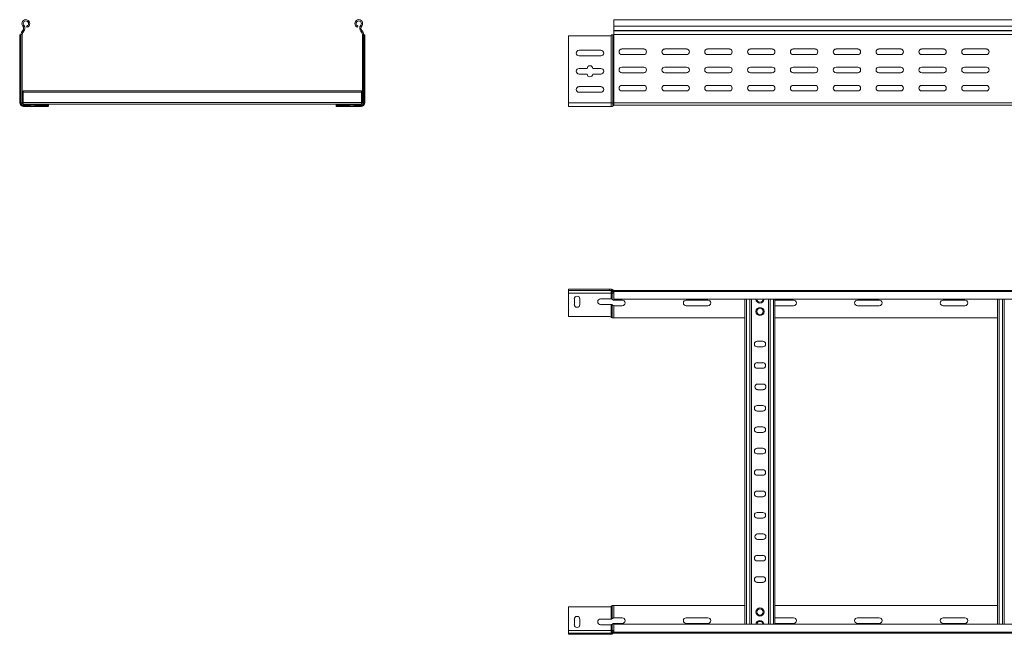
# Model space of a CAD drawing. Header units: millimetres. Extents: x -326 to 6469, y -6411 to -217.
# Tile 9 of 24: x -226 to 923, y -3328 to -2610. Entities that reach past the tile are written whole.
import ezdxf

# ---------------------------------------------------------------- set-up
doc = ezdxf.new("R2010")
doc.units = ezdxf.units.MM

msp = doc.modelspace()

# ---------------------------------------------------------------- linework, layer by layer
at = {"color": 7, "linetype": 'Continuous', "lineweight": 15}
for p, q in [((-221.5, -2616.6), (-222.7, -2617.5)), ((-217.7, -2619), (-218.2, -2617.5)), ((168.1, -2619), (168.6, -2617.5)), ((171.8, -2616.6), (173, -2617.5)), ((6414.4, -2610.1), (467.4, -2610.1)), ((467.4, -2610.1), (467.4, -2617.5)), ((467.4, -2617.5), (6414.4, -2617.5)), ((467.4, -2617.5), (467.4, -2622.8)), ((-226.3, -2628.6), (-226.3, -2628.2)), ((-226.3, -2707.1), (-226.3, -2628.6)), ((-225.6, -2627.6), (-225.3, -2627.6)), ((-225.3, -2707.1), (-225.3, -2627.6)), ((-225.3, -2627.6), (-224.8, -2627.6)), ((-224.8, -2627.3), (-223.3, -2627.3)), ((-224.8, -2627.3), (-224.8, -2707.1)), ((-223.3, -2627.3), (-223.3, -2707.1)), ((-222.8, -2622.8), (-223.2, -2623.2)), ((-222.1, -2624.2), (-223.2, -2623.2)), ((-222.8, -2622.8), (-221.7, -2623.9)), ((-221.7, -2623.9), (-222.1, -2624.2)), ((173.2, -2622.8), (172.1, -2623.9)), ((172.1, -2623.9), (172.4, -2624.2)), ((172.4, -2624.2), (173.5, -2623.2)), ((173.2, -2622.8), (173.5, -2623.2)), ((175.2, -2627.3), (173.7, -2627.3)), ((173.7, -2627.3), (173.7, -2707.1)), ((175.2, -2627.3), (175.2, -2707.1)), ((175.7, -2627.6), (175.2, -2627.6)), ((175.7, -2707.1), (175.7, -2627.6)), ((176, -2627.6), (175.7, -2627.6)), ((176.7, -2628.6), (176.6, -2628.2)), ((176.7, -2707.1), (176.7, -2628.6)), ((462.4, -2629.1), (414.4, -2629.1)), ((414.4, -2629.1), (414.4, -2707.1)), ((464.1, -2628.6), (464.6, -2628.2)), ((464.1, -2707.1), (464.1, -2628.6)), ((466, -2627.6), (466.3, -2627.6)), ((466.3, -2707.1), (466.3, -2627.6)), ((466.3, -2627.6), (467.4, -2627.6)), ((467.3, -2627.3), (6414.4, -2627.3)), ((467.4, -2622.8), (6414.4, -2622.8)), ((467.4, -2623.2), (467.4, -2622.8)), ((467.4, -2623.2), (6414.4, -2623.2)), ((467.4, -2623.2), (467.4, -2627.1)), ((467.4, -2707.1), (467.4, -2627.6)), ((426.7, -2645.8), (452.2, -2645.8)), ((452.2, -2652.3), (426.7, -2652.3)), ((502.2, -2644.3), (476.7, -2644.3)), ((476.7, -2650.8), (502.2, -2650.8)), ((552.2, -2644.3), (526.7, -2644.3)), ((526.7, -2650.8), (552.2, -2650.8)), ((602.2, -2644.3), (576.7, -2644.3)), ((576.7, -2650.8), (602.2, -2650.8)), ((652.2, -2644.3), (626.7, -2644.3)), ((626.7, -2650.8), (652.2, -2650.8)), ((702.2, -2644.3), (676.7, -2644.3)), ((676.7, -2650.8), (702.2, -2650.8)), ((752.2, -2644.3), (726.7, -2644.3)), ((726.7, -2650.8), (752.2, -2650.8)), ((802.2, -2644.3), (776.7, -2644.3)), ((776.7, -2650.8), (802.2, -2650.8)), ((852.2, -2644.3), (826.7, -2644.3)), ((826.7, -2650.8), (852.2, -2650.8)), ((902.2, -2644.3), (876.7, -2644.3)), ((876.7, -2650.8), (902.2, -2650.8)), ((502.2, -2665.6), (476.7, -2665.6)), ((552.2, -2665.6), (526.7, -2665.6)), ((602.2, -2665.6), (576.7, -2665.6)), ((652.2, -2665.6), (626.7, -2665.6)), ((702.2, -2665.6), (676.7, -2665.6)), ((752.2, -2665.6), (726.7, -2665.6)), ((802.2, -2665.6), (776.7, -2665.6)), ((852.2, -2665.6), (826.7, -2665.6)), ((902.2, -2665.6), (876.7, -2665.6)), ((426.7, -2667.1), (436.2, -2667.1)), ((436.2, -2673.6), (426.7, -2673.6)), ((442.7, -2667.1), (452.2, -2667.1)), ((452.2, -2673.6), (442.7, -2673.6)), ((476.7, -2672.1), (502.2, -2672.1)), ((526.7, -2672.1), (552.2, -2672.1)), ((576.7, -2672.1), (602.2, -2672.1)), ((626.7, -2672.1), (652.2, -2672.1)), ((676.7, -2672.1), (702.2, -2672.1)), ((726.7, -2672.1), (752.2, -2672.1)), ((776.7, -2672.1), (802.2, -2672.1)), ((826.7, -2672.1), (852.2, -2672.1)), ((876.7, -2672.1), (902.2, -2672.1)), ((426.7, -2688.3), (452.2, -2688.3)), ((502.2, -2686.8), (476.7, -2686.8)), ((552.2, -2686.8), (526.7, -2686.8)), ((602.2, -2686.8), (576.7, -2686.8)), ((652.2, -2686.8), (626.7, -2686.8)), ((702.2, -2686.8), (676.7, -2686.8)), ((752.2, -2686.8), (726.7, -2686.8)), ((802.2, -2686.8), (776.7, -2686.8)), ((852.2, -2686.8), (826.7, -2686.8)), ((902.2, -2686.8), (876.7, -2686.8)), ((-222.3, -2693.1), (172.7, -2693.1)), ((-222.3, -2693.1), (-222.3, -2694.9)), ((-222.3, -2694.9), (-222.3, -2706.8)), ((-222.3, -2694.9), (172.7, -2694.9)), ((172.7, -2693.1), (172.7, -2694.9)), ((172.7, -2694.9), (172.7, -2706.8)), ((452.2, -2694.8), (426.7, -2694.8)), ((476.7, -2693.3), (502.2, -2693.3)), ((526.7, -2693.3), (552.2, -2693.3)), ((576.7, -2693.3), (602.2, -2693.3)), ((625.6, -2693.1), (626.1, -2693.1)), ((626.7, -2693.3), (652.2, -2693.3)), ((649.7, -2693.1), (653.3, -2693.1)), ((676.7, -2693.3), (702.2, -2693.3)), ((726.7, -2693.3), (752.2, -2693.3)), ((776.7, -2693.3), (802.2, -2693.3)), ((826.7, -2693.3), (852.2, -2693.3)), ((876.7, -2693.3), (902.2, -2693.3)), ((-226.3, -2707.1), (-225.3, -2707.1)), ((-225.3, -2707.1), (-224.8, -2707.1)), ((-223.3, -2707.1), (-224.8, -2707.1)), ((-222.4, -2708), (-222.4, -2708.5)), ((-222.4, -2708), (-222.3, -2708)), ((-222.4, -2710), (-222.4, -2710.1)), ((-222.4, -2710.1), (-221.8, -2710.1)), ((-222.3, -2706.8), (172.7, -2706.8)), ((-222.3, -2706.8), (-222.3, -2708.5)), ((-221.8, -2710.1), (-221.8, -2708.6)), ((-221.8, -2708.6), (-192.8, -2708.6)), ((-221.8, -2710.1), (-192.8, -2710.1)), ((-221.8, -2710.6), (-221.8, -2710.1)), ((-221.8, -2710.6), (-213.9, -2710.6)), ((-221.8, -2711.6), (-221.8, -2710.6)), ((-221.8, -2711.6), (-215.1, -2711.6)), ((-215.1, -2711.6), (-208.6, -2711.6)), ((-208.6, -2711.6), (-208.6, -2710.1)), ((-208.6, -2711.6), (-193.8, -2711.6)), ((-207.4, -2710.6), (-192.8, -2710.6)), ((-193.4, -2711.5), (-193.8, -2711.6)), ((-192.8, -2708.6), (143.2, -2708.6)), ((-192.8, -2708.6), (-192.8, -2710.1)), ((-192.8, -2710.6), (-192.8, -2710.1)), ((-192.8, -2710.9), (-192.8, -2710.6)), ((143.2, -2708.6), (143.2, -2710.1)), ((172.2, -2708.6), (143.2, -2708.6)), ((172.2, -2710.1), (143.2, -2710.1)), ((143.2, -2710.6), (143.2, -2710.1)), ((157.7, -2710.6), (143.2, -2710.6)), ((143.2, -2710.9), (143.2, -2710.6)), ((143.8, -2711.5), (144.2, -2711.6)), ((158.9, -2711.6), (144.2, -2711.6)), ((158.9, -2711.6), (158.9, -2710.1)), ((165.4, -2711.6), (158.9, -2711.6)), ((172.2, -2710.6), (164.2, -2710.6)), ((172.2, -2711.6), (165.4, -2711.6)), ((172.2, -2710.1), (172.2, -2708.6)), ((172.2, -2710.1), (172.8, -2710.1)), ((172.2, -2710.6), (172.2, -2710.1)), ((172.2, -2711.6), (172.2, -2710.6)), ((172.7, -2706.8), (172.7, -2708.5)), ((172.7, -2708), (172.8, -2708)), ((172.8, -2708.5), (172.8, -2708)), ((172.8, -2710.1), (172.8, -2710)), ((173.7, -2707.1), (175.2, -2707.1)), ((175.7, -2707.1), (175.2, -2707.1)), ((176.7, -2707.1), (175.7, -2707.1)), ((414.4, -2707.1), (464.1, -2707.1)), ((414.4, -2707.1), (414.4, -2711.6)), ((414.4, -2711.6), (464.1, -2711.6)), ((464.1, -2707.1), (464.1, -2711.6)), ((464.1, -2707.1), (466.3, -2707.1)), ((466.3, -2707.1), (466.3, -2710.6)), ((466.3, -2707.1), (467.4, -2707.1)), ((467.4, -2707.1), (467.4, -2710.1)), ((467.4, -2707.1), (6414.4, -2707.1)), ((467.4, -2710.1), (635, -2710.1)), ((635, -2710.1), (640.9, -2710.1)), ((640.9, -2710.1), (1520, -2710.1)), ((414.4, -2924.9), (414.4, -2926.4)), ((462.4, -2924.9), (414.4, -2924.9)), ((414.4, -2926.4), (462.4, -2926.4)), ((414.4, -2929.4), (414.4, -2926.4)), ((464.1, -2929.4), (414.4, -2929.4)), ((414.4, -2956.9), (414.4, -2929.4)), ((462.4, -2926.4), (462.4, -2924.9)), ((462.4, -2924.9), (464.1, -2924.9)), ((464.1, -2926.4), (462.4, -2926.4)), ((464.1, -2924.9), (464.6, -2925)), ((464.6, -2926.5), (464.1, -2926.4)), ((464.1, -2926.4), (464.1, -2929.4)), ((465.2, -2929.4), (464.1, -2929.4)), ((464.1, -2929.4), (464.1, -2936.2)), ((464.6, -2925), (464.6, -2926.5)), ((465.2, -2926.9), (465.2, -2929.4)), ((467.4, -2929.4), (465.2, -2929.4)), ((465.2, -2929.4), (465.2, -2936.5)), ((466, -2925.6), (466, -2927.6)), ((466.9, -2927.9), (466.9, -2926.4)), ((466.9, -2926.4), (467.3, -2926.4)), ((467.3, -2926.4), (6414.4, -2926.4)), ((467.4, -2927.5), (467.4, -2926.4)), ((6414.4, -2927.5), (467.4, -2927.5)), ((467.4, -2936.6), (467.4, -2927.5)), ((421.2, -2942.7), (421.2, -2936.2)), ((427.7, -2936.2), (427.7, -2942.7)), ((451.7, -2936.2), (464.1, -2936.2)), ((464.1, -2942.7), (451.7, -2942.7)), ((464.1, -2942.7), (464.1, -2957.4)), ((467.4, -2936.6), (6414.4, -2936.6)), ((477.2, -2937.7), (467.4, -2937.7)), ((577.2, -2937.7), (551.7, -2937.7)), ((620.4, -3316.2), (620.4, -2936.6)), ((627.9, -3316.2), (627.9, -2936.6)), ((647.9, -3316.2), (647.9, -2936.6)), ((655.4, -3316.2), (655.4, -2936.6)), ((677.2, -2937.7), (655.4, -2937.7)), ((777.2, -2937.7), (751.7, -2937.7)), ((877.2, -2937.7), (851.7, -2937.7)), ((915.4, -3316.2), (915.4, -2936.6)), ((922.9, -3316.2), (922.9, -2936.6)), ((465.2, -2943), (465.2, -2958.2)), ((467.4, -2944.2), (467.4, -2958.4)), ((467.4, -2944.2), (477.2, -2944.2)), ((551.7, -2944.2), (577.2, -2944.2)), ((655.4, -2944.2), (677.2, -2944.2)), ((751.7, -2944.2), (777.2, -2944.2)), ((851.7, -2944.2), (877.2, -2944.2)), ((462.4, -2956.9), (414.4, -2956.9)), ((464.1, -2957.4), (464.6, -2957.8)), ((467.4, -2958.4), (466, -2958.4)), ((467.4, -2958.4), (620.4, -2958.4)), ((655.4, -2958.4), (915.4, -2958.4)), ((641.2, -2985.7), (634.7, -2985.7)), ((634.7, -2992.2), (641.2, -2992.2)), ((641.2, -3010.7), (634.7, -3010.7)), ((634.7, -3017.2), (641.2, -3017.2)), ((641.7, -3035.7), (635.2, -3035.7)), ((635.2, -3042.2), (641.7, -3042.2)), ((641.2, -3060.7), (634.7, -3060.7)), ((634.7, -3067.2), (641.2, -3067.2)), ((641.2, -3085.7), (634.7, -3085.7)), ((634.7, -3092.2), (641.2, -3092.2)), ((641.2, -3110.7), (634.7, -3110.7)), ((634.7, -3117.2), (641.2, -3117.2)), ((641.2, -3135.7), (634.7, -3135.7)), ((634.7, -3142.2), (641.2, -3142.2)), ((641.2, -3160.7), (634.7, -3160.7)), ((634.7, -3167.2), (641.2, -3167.2)), ((641.2, -3185.7), (634.7, -3185.7)), ((634.7, -3192.2), (641.2, -3192.2)), ((641.7, -3210.7), (635.2, -3210.7)), ((635.2, -3217.2), (641.7, -3217.2)), ((641.2, -3235.7), (634.7, -3235.7)), ((634.7, -3242.2), (641.2, -3242.2)), ((641.2, -3260.7), (634.7, -3260.7)), ((634.7, -3267.2), (641.2, -3267.2)), ((462.4, -3295.9), (414.4, -3295.9)), ((414.4, -3295.9), (414.4, -3323.4)), ((464.1, -3295.4), (464.6, -3295)), ((464.1, -3310.2), (464.1, -3295.4)), ((465.2, -3309.9), (465.2, -3294.6)), ((467.4, -3294.4), (466, -3294.4)), ((467.4, -3308.7), (467.4, -3294.4)), ((467.4, -3294.4), (620.4, -3294.4)), ((655.4, -3294.4), (915.4, -3294.4)), ((421.2, -3310.2), (421.2, -3316.7)), ((427.7, -3316.7), (427.7, -3310.2)), ((464.1, -3310.2), (451.7, -3310.2)), ((467.4, -3308.7), (477.2, -3308.7)), ((551.7, -3308.7), (577.2, -3308.7)), ((655.4, -3308.7), (677.2, -3308.7)), ((751.7, -3308.7), (777.2, -3308.7)), ((851.7, -3308.7), (877.2, -3308.7)), ((451.7, -3316.7), (464.1, -3316.7)), ((464.1, -3323.4), (464.1, -3316.7)), ((465.2, -3323.4), (465.2, -3316.4)), ((477.2, -3315.2), (467.4, -3315.2)), ((6414.4, -3316.2), (467.4, -3316.2)), ((467.4, -3316.2), (467.4, -3325.3)), ((577.2, -3315.2), (551.7, -3315.2)), ((677.2, -3315.2), (655.4, -3315.2)), ((777.2, -3315.2), (751.7, -3315.2)), ((877.2, -3315.2), (851.7, -3315.2)), ((464.1, -3323.4), (414.4, -3323.4)), ((414.4, -3323.4), (414.4, -3326.4)), ((414.4, -3327.9), (414.4, -3326.4)), ((414.4, -3326.4), (462.4, -3326.4)), ((462.4, -3327.9), (414.4, -3327.9)), ((462.4, -3326.4), (462.4, -3327.9)), ((464.1, -3326.4), (462.4, -3326.4)), ((462.4, -3327.9), (464.1, -3327.9)), ((464.1, -3326.4), (464.1, -3323.4)), ((465.2, -3323.4), (464.1, -3323.4)), ((464.6, -3326.3), (464.1, -3326.4)), ((464.1, -3327.9), (464.6, -3327.9)), ((464.6, -3327.9), (464.6, -3326.3)), ((465.2, -3325.9), (465.2, -3323.4)), ((467.4, -3323.4), (465.2, -3323.4)), ((466, -3327.2), (466, -3325.3)), ((466.9, -3324.9), (466.9, -3326.4)), ((466.9, -3326.4), (467.3, -3326.4)), ((467.3, -3326.4), (6414.4, -3326.4)), ((467.4, -3325.3), (6414.4, -3325.3)), ((467.4, -3325.3), (467.4, -3326.4))]:
    msp.add_line(p, q, dxfattribs=at)
at = {"color": 8, "linetype": 'Continuous', "lineweight": 15}
for p, q in [((626.1, -2693.3), (626.1, -2693.1)), ((649.7, -2693.1), (649.7, -2693.3)), ((-207.8, -2711.1), (-207.8, -2710.1)), ((158.2, -2711.1), (158.2, -2710.1)), ((467.4, -2936.6), (467.4, -2937.7)), ((622.2, -3316.2), (622.2, -2936.6)), ((626.1, -3316.2), (626.1, -2936.6)), ((649.7, -3316.2), (649.7, -2936.6)), ((653.6, -3316.2), (653.6, -2936.6)), ((917.2, -3316.2), (917.2, -2936.6)), ((921.1, -3316.2), (921.1, -2936.6)), ((467.4, -3316.2), (467.4, -3315.2))]:
    msp.add_line(p, q, dxfattribs=at)
at = {"color": 7, "linetype": 'Continuous', "lineweight": 15}
for centre, radius in [((637.9, -2950.9), 4.75), ((637.9, -2950.9), 3.75), ((637.9, -3301.9), 4.75), ((637.9, -3301.9), 3.75)]:
    msp.add_circle(centre, radius, dxfattribs=at)
for centre, radius, start, end in [((-219.1, -2614.6), 4.55, 288.1, 219.6816), ((-225.7, -2620.1), 4, 316.4649, 39.6816), ((-219.1, -2614.6), 3.05, 288.1, 219.6816), ((-225.7, -2620.1), 5.5, 316.4649, 39.6816), ((169.5, -2614.6), 4.55, 320.3184, 251.9), ((169.5, -2614.6), 3.05, 320.3184, 251.9), ((176.1, -2620.1), 5.5, 140.3184, 223.5351), ((176.1, -2620.1), 4, 140.3184, 223.5351), ((-218.8, -2627.3), 6, 136.4649, 180), ((-218.8, -2627.3), 4.5, 136.4649, 180), ((169.2, -2627.3), 4.5, 0, 43.5351), ((169.2, -2627.3), 6, 0, 43.5351), ((462.4, -2626.1), 3, 270, 303.007), ((466.9, -2627.1), 0.5, 270, 328.6677), ((426.7, -2649.1), 3.25, 90, 270), ((452.2, -2649.1), 3.25, 270, 90), ((476.7, -2647.6), 3.25, 90, 270), ((502.2, -2647.6), 3.25, 270, 90), ((526.7, -2647.6), 3.25, 90, 270), ((552.2, -2647.6), 3.25, 270, 90), ((576.7, -2647.6), 3.25, 90, 270), ((602.2, -2647.6), 3.25, 270, 90), ((626.7, -2647.6), 3.25, 90, 270), ((652.2, -2647.6), 3.25, 270, 90), ((676.7, -2647.6), 3.25, 90, 270), ((702.2, -2647.6), 3.25, 270, 90), ((726.7, -2647.6), 3.25, 90, 270), ((752.2, -2647.6), 3.25, 270, 90), ((776.7, -2647.6), 3.25, 90, 270), ((802.2, -2647.6), 3.25, 270, 90), ((826.7, -2647.6), 3.25, 90, 270), ((852.2, -2647.6), 3.25, 270, 90), ((876.7, -2647.6), 3.25, 90, 270), ((902.2, -2647.6), 3.25, 270, 90), ((439.4, -2667.1), 3.25, 0, 180), ((476.7, -2668.8), 3.25, 90, 270), ((502.2, -2668.8), 3.25, 270, 90), ((526.7, -2668.8), 3.25, 90, 270), ((552.2, -2668.8), 3.25, 270, 90), ((576.7, -2668.8), 3.25, 90, 270), ((602.2, -2668.8), 3.25, 270, 90), ((626.7, -2668.8), 3.25, 90, 270), ((652.2, -2668.8), 3.25, 270, 90), ((676.7, -2668.8), 3.25, 90, 270), ((702.2, -2668.8), 3.25, 270, 90), ((726.7, -2668.8), 3.25, 90, 270), ((752.2, -2668.8), 3.25, 270, 90), ((776.7, -2668.8), 3.25, 90, 270), ((802.2, -2668.8), 3.25, 270, 90), ((826.7, -2668.8), 3.25, 90, 270), ((852.2, -2668.8), 3.25, 270, 90), ((876.7, -2668.8), 3.25, 90, 270), ((902.2, -2668.8), 3.25, 270, 90), ((426.7, -2670.3), 3.25, 90, 270), ((439.4, -2673.6), 3.25, 180, 0), ((452.2, -2670.3), 3.25, 270, 90), ((426.7, -2691.6), 3.25, 90, 270), ((452.2, -2691.6), 3.25, 270, 90), ((476.7, -2690.1), 3.25, 90, 270), ((502.2, -2690.1), 3.25, 270, 90), ((526.7, -2690.1), 3.25, 90, 270), ((552.2, -2690.1), 3.25, 270, 90), ((576.7, -2690.1), 3.25, 90, 270), ((602.2, -2690.1), 3.25, 270, 90), ((626.7, -2690.1), 3.25, 90, 270), ((652.2, -2690.1), 3.25, 270, 90), ((676.7, -2690.1), 3.25, 90, 270), ((702.2, -2690.1), 3.25, 270, 90), ((726.7, -2690.1), 3.25, 90, 270), ((752.2, -2690.1), 3.25, 270, 90), ((776.7, -2690.1), 3.25, 90, 270), ((802.2, -2690.1), 3.25, 270, 90), ((826.7, -2690.1), 3.25, 90, 270), ((852.2, -2690.1), 3.25, 270, 90), ((876.7, -2690.1), 3.25, 90, 270), ((902.2, -2690.1), 3.25, 270, 90), ((626.1, -2694.9), 1.8, 63.4372, 90), ((649.7, -2694.9), 1.8, 90, 116.5628), ((-221.8, -2707.1), 4.5, 180, 270), ((-221.8, -2707.1), 3.5, 180, 270), ((-221.8, -2707.1), 3, 180, 270), ((-221.8, -2707.1), 1.5, 180, 270), ((172.2, -2707.1), 3, 270, 0), ((172.2, -2707.1), 1.5, 270, 0), ((172.2, -2707.1), 3.5, 270, 0), ((172.2, -2707.1), 4.5, 270, 0), ((464.1, -2708.6), 3, 270, 318.1897), ((467.4, -2711.6), 1.5, 90, 138.1897), ((464.1, -2927.9), 3, 41.8103, 49.797), ((467.4, -2924.9), 3, 241.8009, 260.4059), ((467.4, -2924.9), 1.5, 221.8103, 270), ((424.4, -2936.2), 3.25, 0, 180), ((424.4, -2942.7), 3.25, 180, 360), ((451.7, -2939.4), 3.25, 90, 270), ((477.2, -2940.9), 3.25, 270, 90), ((551.7, -2940.9), 3.25, 90, 270), ((577.2, -2940.9), 3.25, 270, 90), ((637.9, -2936.3), 4.75, 183.9233, 356.0767), ((677.2, -2940.9), 3.25, 270, 90), ((751.7, -2940.9), 3.25, 90, 270), ((777.2, -2940.9), 3.25, 270, 90), ((851.7, -2940.9), 3.25, 90, 270), ((877.2, -2940.9), 3.25, 270, 90), ((462.4, -2959.9), 3, 56.993, 90), ((634.7, -2988.9), 3.25, 90, 270), ((641.2, -2988.9), 3.25, 270, 90), ((634.7, -3013.9), 3.25, 89.9999, 269.9999), ((641.2, -3013.9), 3.25, 269.9999, 89.9999), ((635.2, -3038.9), 3.25, 90, 270), ((641.7, -3038.9), 3.25, 270, 90), ((634.7, -3063.9), 3.25, 90.0001, 270.0001), ((641.2, -3063.9), 3.25, 270.0001, 90.0001), ((634.7, -3088.9), 3.25, 90, 270), ((641.2, -3088.9), 3.25, 270, 90), ((634.7, -3113.9), 3.25, 89.9999, 269.9999), ((641.2, -3113.9), 3.25, 269.9999, 89.9999), ((634.7, -3138.9), 3.25, 90.0001, 270.0001), ((641.2, -3138.9), 3.25, 270.0001, 90.0001), ((634.7, -3163.9), 3.25, 90, 270), ((641.2, -3163.9), 3.25, 270, 90), ((634.7, -3188.9), 3.25, 89.9999, 269.9999), ((641.2, -3188.9), 3.25, 269.9999, 89.9999), ((635.2, -3213.9), 3.25, 90, 270), ((641.7, -3213.9), 3.25, 270, 90), ((634.7, -3238.9), 3.25, 90.0001, 270.0001), ((641.2, -3238.9), 3.25, 270.0001, 90.0001), ((634.7, -3263.9), 3.25, 90, 270), ((641.2, -3263.9), 3.25, 270, 90), ((462.4, -3292.9), 3, 270, 303.007), ((424.4, -3310.2), 3.25, 0, 180), ((451.7, -3313.4), 3.25, 90, 270), ((477.2, -3311.9), 3.25, 270, 90), ((551.7, -3311.9), 3.25, 90, 270), ((577.2, -3311.9), 3.25, 270, 90), ((677.2, -3311.9), 3.25, 270, 90), ((751.7, -3311.9), 3.25, 90, 270), ((777.2, -3311.9), 3.25, 270, 90), ((851.7, -3311.9), 3.25, 90, 270), ((877.2, -3311.9), 3.25, 270, 90), ((424.4, -3316.7), 3.25, 180, 0), ((637.9, -3316.5), 4.75, 3.9233, 176.0767), ((467.4, -3327.9), 3, 99.5941, 118.1991), ((464.1, -3324.9), 3, 310.203, 318.1897), ((467.4, -3327.9), 1.5, 90, 138.1897)]:
    msp.add_arc(centre, radius, start, end, dxfattribs=at)
at = {"color": 8, "linetype": 'Continuous', "lineweight": 15}
for centre, start, end in [((637.9, -2936.3), 184.9719, 355.0281), ((637.9, -3316.5), 4.9719, 175.0281)]:
    msp.add_arc(centre, 3.75, start, end, dxfattribs=at)
at = {"color": 7, "linetype": 'Continuous', "lineweight": 15}
for points, knots in [([(-226.3, -2628.2), (-226.3, -2628.1), (-226.2, -2627.9), (-226.1, -2627.7), (-225.8, -2627.6), (-225.7, -2627.6), (-225.6, -2627.6)], [0, 0, 0, 0, 0.1556603, 0.5147401, 0.8545998, 1, 1, 1, 1]), ([(176.6, -2628.2), (176.6, -2628.1), (176.6, -2627.9), (176.4, -2627.7), (176.2, -2627.6), (176, -2627.6), (176, -2627.6)], [0, 0, 0, 0, 0.155661, 0.51474, 0.854596, 1, 1, 1, 1]), ([(464.6, -2628.2), (464.6, -2628.1), (464.8, -2627.9), (465.3, -2627.7), (465.7, -2627.6), (465.9, -2627.6), (466, -2627.6)], [0, 0, 0, 0, 0.1556603, 0.5147401, 0.8545998, 1, 1, 1, 1]), ([(467.3, -2627.3), (467.4, -2627.3), (467.4, -2627.2), (467.4, -2627.1), (467.4, -2627.1)], [0, 0, 0, 0, 0.614561, 1, 1, 1, 1]), ([(-214.3, -2711.1), (-214.5, -2711.2), (-214.8, -2711.4), (-215, -2711.6), (-215.1, -2711.6), (-215.1, -2711.6)], [0, 0, 0, 0, 0.406994, 0.751645, 1, 1, 1, 1]), ([(-213.9, -2710.6), (-214, -2710.7), (-214.1, -2710.9), (-214.3, -2711), (-214.3, -2711.1)], [0, 0, 0, 0, 0.771548, 1, 1, 1, 1]), ([(-213.6, -2710.1), (-213.6, -2710.1), (-213.6, -2710.1), (-213.7, -2710.3), (-213.8, -2710.5), (-213.9, -2710.6)], [0, 0, 0, 0, 0.346223, 0.691464, 1, 1, 1, 1]), ([(-208.6, -2711.6), (-208.6, -2711.6), (-208.5, -2711.5), (-208.2, -2711.3), (-208, -2711.2), (-207.8, -2711.1)], [0, 0, 0, 0, 0.33385, 0.666064, 1, 1, 1, 1]), ([(-207.8, -2711.1), (-207.7, -2711), (-207.5, -2710.8), (-207.4, -2710.6), (-207.4, -2710.6)], [0, 0, 0, 0, 0.7716616, 1, 1, 1, 1]), ([(-207.4, -2710.6), (-207.3, -2710.5), (-207.2, -2710.2), (-207.1, -2710.1), (-207.1, -2710.1), (-207.1, -2710.1)], [0, 0, 0, 0, 0.406642, 0.815457, 1, 1, 1, 1]), ([(-192.8, -2710.9), (-192.8, -2711), (-192.9, -2711.3), (-193.1, -2711.5), (-193.3, -2711.5), (-193.4, -2711.5)], [0, 0, 0, 0, 0.373725, 0.749305, 1, 1, 1, 1]), ([(143.2, -2710.9), (143.2, -2711), (143.2, -2711.3), (143.4, -2711.5), (143.7, -2711.5), (143.8, -2711.5)], [0, 0, 0, 0, 0.3737254, 0.7493045, 1, 1, 1, 1]), ([(157.7, -2710.6), (157.7, -2710.5), (157.5, -2710.2), (157.4, -2710.1), (157.4, -2710.1), (157.4, -2710.1)], [0, 0, 0, 0, 0.406643, 0.815457, 1, 1, 1, 1]), ([(158.2, -2711.1), (158, -2711), (157.9, -2710.8), (157.7, -2710.6), (157.7, -2710.6)], [0, 0, 0, 0, 0.771656, 1, 1, 1, 1]), ([(158.9, -2711.6), (158.9, -2711.6), (158.9, -2711.5), (158.6, -2711.3), (158.3, -2711.2), (158.2, -2711.1)], [0, 0, 0, 0, 0.333849, 0.666062, 1, 1, 1, 1]), ([(163.9, -2710.1), (163.9, -2710.1), (164, -2710.1), (164.1, -2710.3), (164.2, -2710.5), (164.2, -2710.6)], [0, 0, 0, 0, 0.346222, 0.691458, 1, 1, 1, 1]), ([(164.2, -2710.6), (164.3, -2710.7), (164.4, -2710.9), (164.6, -2711), (164.7, -2711.1)], [0, 0, 0, 0, 0.7715487, 1, 1, 1, 1]), ([(164.7, -2711.1), (164.8, -2711.2), (165.2, -2711.4), (165.4, -2711.6), (165.4, -2711.6), (165.4, -2711.6)], [0, 0, 0, 0, 0.406994, 0.751645, 1, 1, 1, 1]), ([(464.6, -2925), (464.6, -2925), (464.8, -2925), (465.3, -2925.1), (465.7, -2925.4), (465.9, -2925.6), (466, -2925.6)], [0, 0, 0, 0, 0.155661, 0.51474, 0.854596, 1, 1, 1, 1]), ([(465.2, -2926.9), (465.1, -2926.8), (464.9, -2926.6), (464.7, -2926.5), (464.6, -2926.5)], [0, 0, 0, 0, 0.52459, 1, 1, 1, 1]), ([(466, -2927.6), (465.8, -2927.4), (465.5, -2927.2), (465.2, -2927), (465.2, -2926.9)], [0, 0, 0, 0, 0.747495, 1, 1, 1, 1]), ([(467.4, -2927.9), (467.4, -2927.9), (467.4, -2927.9), (467.3, -2927.9), (467.2, -2927.9), (467, -2927.9), (467, -2927.9), (466.9, -2927.9)], [0, 0, 0, 0, 0.214055, 0.427955, 0.641662, 0.854589, 1, 1, 1, 1]), ([(467.3, -2926.4), (467.4, -2926.4), (467.4, -2926.4), (467.4, -2926.4), (467.4, -2926.4)], [0, 0, 0, 0, 0.614563, 1, 1, 1, 1]), ([(464.1, -2936.2), (464.2, -2936.2), (464.5, -2936.2), (464.9, -2936.3), (465.1, -2936.4), (465.2, -2936.5)], [0, 0, 0, 0, 0.346458, 0.69157, 1, 1, 1, 1]), ([(465.2, -2943), (465.1, -2942.9), (464.8, -2942.8), (464.4, -2942.7), (464.1, -2942.7), (464.1, -2942.7)], [0, 0, 0, 0, 0.406493, 0.815159, 1, 1, 1, 1]), ([(465.2, -2936.5), (465.3, -2936.5), (465.5, -2936.7), (465.7, -2936.9), (465.7, -2936.9)], [0, 0, 0, 0, 0.7718119, 1, 1, 1, 1]), ([(465.7, -2936.9), (465.9, -2937.1), (466.3, -2937.4), (466.9, -2937.6), (467.3, -2937.6), (467.4, -2937.7)], [0, 0, 0, 0, 0.406994, 0.751645, 1, 1, 1, 1]), ([(465.7, -2943.4), (465.6, -2943.3), (465.4, -2943.1), (465.2, -2943), (465.2, -2943)], [0, 0, 0, 0, 0.771575, 1, 1, 1, 1]), ([(467.4, -2944.2), (467.2, -2944.1), (466.8, -2944.1), (466.2, -2943.8), (465.9, -2943.5), (465.7, -2943.4)], [0, 0, 0, 0, 0.33362, 0.666053, 1, 1, 1, 1]), ([(464.6, -2957.8), (464.6, -2957.8), (464.7, -2958), (465, -2958.1), (465.1, -2958.2), (465.2, -2958.2)], [0, 0, 0, 0, 0.131423, 0.745365, 1, 1, 1, 1]), ([(465.2, -2958.2), (465.4, -2958.3), (465.6, -2958.4), (465.9, -2958.4), (466, -2958.4)], [0, 0, 0, 0, 0.748078, 1, 1, 1, 1]), ([(464.6, -3295), (464.6, -3295), (464.7, -3294.8), (465, -3294.7), (465.1, -3294.6), (465.2, -3294.6)], [0, 0, 0, 0, 0.131414, 0.745369, 1, 1, 1, 1]), ([(465.2, -3294.6), (465.4, -3294.5), (465.6, -3294.4), (465.9, -3294.4), (466, -3294.4)], [0, 0, 0, 0, 0.748078, 1, 1, 1, 1]), ([(465.2, -3309.9), (465.1, -3309.9), (464.8, -3310), (464.4, -3310.1), (464.1, -3310.2), (464.1, -3310.2)], [0, 0, 0, 0, 0.406488, 0.815158, 1, 1, 1, 1]), ([(465.7, -3309.4), (465.6, -3309.5), (465.4, -3309.7), (465.2, -3309.8), (465.2, -3309.9)], [0, 0, 0, 0, 0.77157, 1, 1, 1, 1]), ([(467.4, -3308.7), (467.2, -3308.7), (466.8, -3308.7), (466.2, -3309), (465.9, -3309.3), (465.7, -3309.4)], [0, 0, 0, 0, 0.333621, 0.666055, 1, 1, 1, 1]), ([(464.1, -3316.7), (464.2, -3316.6), (464.5, -3316.6), (464.9, -3316.5), (465.1, -3316.4), (465.2, -3316.4)], [0, 0, 0, 0, 0.346457, 0.691571, 1, 1, 1, 1]), ([(465.2, -3316.4), (465.3, -3316.3), (465.5, -3316.1), (465.7, -3316), (465.7, -3315.9)], [0, 0, 0, 0, 0.771808, 1, 1, 1, 1]), ([(465.7, -3315.9), (465.9, -3315.7), (466.3, -3315.4), (466.9, -3315.2), (467.3, -3315.2), (467.4, -3315.2)], [0, 0, 0, 0, 0.406993, 0.751645, 1, 1, 1, 1]), ([(465.2, -3325.9), (465.1, -3326), (464.9, -3326.2), (464.7, -3326.3), (464.6, -3326.3)], [0, 0, 0, 0, 0.524588, 1, 1, 1, 1]), ([(464.6, -3327.9), (464.6, -3327.9), (464.8, -3327.8), (465.3, -3327.7), (465.7, -3327.4), (465.9, -3327.3), (466, -3327.2)], [0, 0, 0, 0, 0.1556603, 0.5147401, 0.8545998, 1, 1, 1, 1]), ([(466, -3325.3), (465.8, -3325.4), (465.5, -3325.6), (465.2, -3325.8), (465.2, -3325.9)], [0, 0, 0, 0, 0.747502, 1, 1, 1, 1]), ([(467.4, -3324.9), (467.4, -3324.9), (467.4, -3324.9), (467.3, -3324.9), (467.2, -3324.9), (467, -3324.9), (467, -3324.9), (466.9, -3324.9)], [0, 0, 0, 0, 0.214054, 0.427955, 0.641661, 0.854587, 1, 1, 1, 1]), ([(467.3, -3326.4), (467.4, -3326.4), (467.4, -3326.4), (467.4, -3326.4), (467.4, -3326.4)], [0, 0, 0, 0, 0.614561, 1, 1, 1, 1])]:
    msp.add_open_spline(points, degree=3, knots=knots, dxfattribs=at)

doc.saveas('drawing.dxf')
